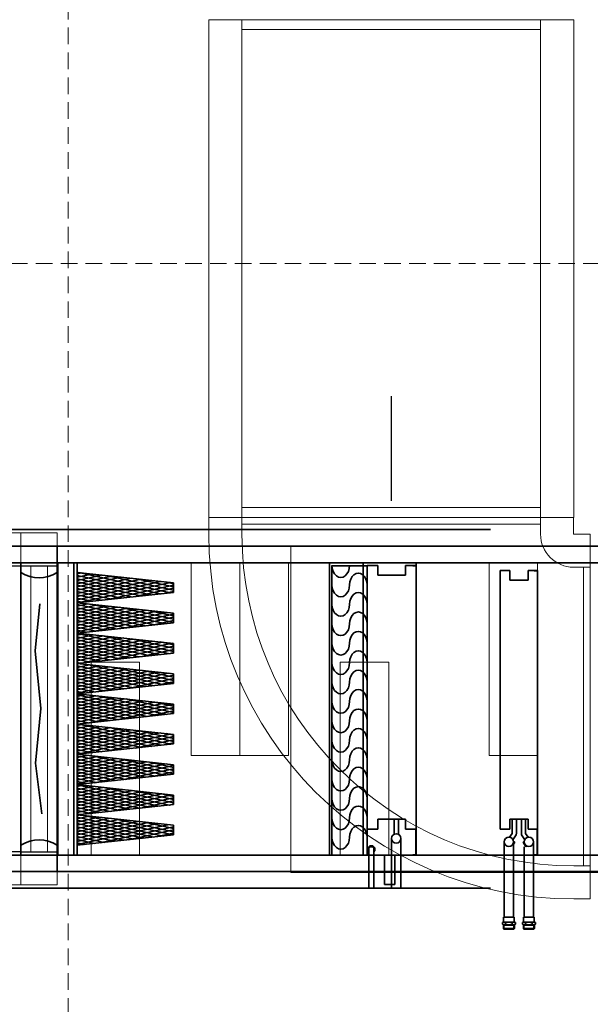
# Model space of a CAD drawing. Header units: millimetres. Extents: x 42175 to 97175, y 10092 to 468192.
# Tile 126 of 256: x 73224 to 74944, y 20646 to 23614. Entities that reach past the tile are written whole.
import ezdxf

# ---------------------------------------------------------------- set-up
doc = ezdxf.new("R2010")
doc.units = ezdxf.units.MM
doc.header["$XCLIPFRAME"] = 2
doc.linetypes.add('DASHED', pattern=[0.75, 0.5, -0.25])
doc.linetypes.add('Dashed2cust', pattern=[50, 25, -25])
for name, color, linetype in [('FLUID-N1', 8, 'Continuous'), ('FLUID-N1-150-ARRDU', 8, 'Continuous'), ('FLUID-N1-INS', 8, 'Continuous'), ('FLUID-W1', 8, 'Continuous'), ('FLUID-W1-INS', 8, 'Continuous'), ('Konstrukcja - Siatka mod', 8, 'Continuous'), ('kontury', 8, 'Continuous')]:
    doc.layers.add(name, color=color, linetype=linetype)
picture_1 = doc.add_image_def('image2.bmp', size_in_pixel=(2333, 386))

msp = doc.modelspace()

# ---------------------------------------------------------------- linework, layer by layer
at = {"color": 8, "linetype": 'Dashed2cust', "lineweight": 35, "ltscale": 100}
for p, q in [((78911, 22077.3), (72971, 22077.3)), ((79643, 22077.3), (73337, 22077.3)), ((78911, 20996.3), (72971, 20996.3)), ((79643, 20996.3), (73337, 20996.3))]:
    msp.add_line(p, q, dxfattribs=at)
at = {"color": 8, "linetype": 'Continuous', "lineweight": 35, "ltscale": 100}
for p, q in [((75561, 22027.3), (72971, 22027.3)), ((75561, 22027.3), (73337, 22027.3)), ((73337, 21977.3), (73337, 22027.3)), ((75561, 21977.3), (72973, 21977.3)), ((73337, 21096.3), (73337, 21977.3)), ((73339, 21096.3), (73339, 21977.3)), ((75561, 21977.3), (73339, 21977.3)), ((74157.4, 21096.3), (74157.4, 21977.2)), ((74259, 21977.2), (74157.4, 21977.2)), ((74271, 21968.3), (74165, 21968.3)), ((74165, 21096.3), (74165, 21968.3)), ((74259, 21096.3), (74259, 21977.2)), ((74419, 21977.2), (74259, 21977.2)), ((74259, 21096.3), (74259, 21977.2)), ((74271, 21969.3), (74303.7, 21969.3)), ((74271, 21919.3), (74271, 21969.3)), ((74271, 21968.3), (74271, 21096.3)), ((74303.7, 21939.3), (74303.7, 21969.3)), ((74386.2, 21969.3), (74386.2, 21939.3)), ((74386.2, 21969.3), (74419, 21969.3)), ((74419, 21096.3), (74419, 21977.2)), ((74419, 21969.3), (74419, 21919.3)), ((73337, 21947.3), (73339, 21947.3)), ((73397, 21943.3), (73411.4, 21946.4)), ((73397, 21933.6), (73441, 21943.2)), ((73397, 21923.9), (73470.7, 21940)), ((73648.3, 21883.7), (73397, 21938.9)), ((73397, 21914.1), (73500.4, 21936.9)), ((73397, 21904.4), (73530, 21933.7)), ((73397, 21894.7), (73559.7, 21930.5)), ((73618.6, 21880.5), (73397, 21929.2)), ((73677.9, 21886.9), (73402.4, 21947.4)), ((73687, 21894.6), (73489, 21938.1)), ((74386.2, 21939.3), (74303.7, 21939.3)), ((74672, 21919.3), (74672, 21954.3)), ((74672, 21954.3), (74701, 21954.3)), ((74701, 21924.3), (74701, 21954.3)), ((74756, 21954.3), (74756, 21924.3)), ((74756, 21954.3), (74785, 21954.3)), ((74785, 21954.3), (74785, 21919.3)), ((73397, 21885), (73589.3, 21927.3)), ((73397, 21875.3), (73619, 21924.1)), ((73397, 21865.6), (73648.7, 21920.9)), ((73589, 21877.3), (73397, 21919.5)), ((73559.3, 21874.1), (73397, 21909.7)), ((73529.6, 21870.9), (73397, 21900)), ((73403.5, 21857.3), (73678.3, 21917.7)), ((73490.2, 21866.6), (73687, 21909.9)), ((73687, 21904.3), (73575.7, 21928.7)), ((73576.8, 21876), (73687, 21900.2)), ((73687, 21914), (73662.3, 21919.4)), ((74271, 21209.3), (74271, 21919.3)), ((74419, 21209.3), (74419, 21919.3)), ((74672, 21209.3), (74672, 21919.3)), ((74756, 21924.3), (74701, 21924.3)), ((74785, 21209.3), (74785, 21919.3)), ((73500, 21867.7), (73397, 21890.3)), ((73470.3, 21864.5), (73397, 21880.6)), ((73440.6, 21861.3), (73397, 21870.9)), ((73663.4, 21885.3), (73687, 21890.5)), ((73411, 21858.1), (73397, 21861.2)), ((73397, 21855.9), (73399.2, 21856.4)), ((73397, 21846.2), (73428.9, 21853.2)), ((73660.4, 21793.6), (73397, 21851.5)), ((73397, 21836.5), (73458.5, 21850)), ((73397, 21826.8), (73488.2, 21846.8)), ((73397, 21817), (73517.9, 21843.6)), ((73630.8, 21790.4), (73397, 21841.8)), ((73397, 21807.3), (73547.5, 21840.4)), ((73687, 21797.5), (73437.9, 21852.2)), ((73687, 21807.2), (73524.5, 21842.9)), ((73397, 21797.6), (73577.2, 21837.2)), ((73397, 21787.9), (73606.9, 21834)), ((73601.1, 21787.2), (73397, 21832.1)), ((73397, 21778.2), (73636.5, 21830.8)), ((73397, 21768.5), (73666.2, 21827.6)), ((73571.4, 21784), (73397, 21822.4)), ((73541.8, 21780.8), (73397, 21812.7)), ((73454.7, 21771.5), (73687, 21822.5)), ((73541.3, 21780.8), (73687, 21812.8)), ((73687, 21816.9), (73611.2, 21833.6)), ((73512.1, 21777.6), (73397, 21802.9)), ((73482.5, 21774.5), (73397, 21793.2)), ((73452.8, 21771.3), (73397, 21783.5)), ((73628, 21790.1), (73687, 21803.1)), ((73423.1, 21768.1), (73397, 21773.8)), ((73672.6, 21703.6), (73397, 21764.1)), ((73397, 21758.8), (73416.7, 21763.1)), ((73397, 21749.1), (73446.4, 21759.9)), ((73397, 21739.4), (73476.1, 21756.7)), ((73642.9, 21700.4), (73397, 21754.4)), ((73397, 21729.7), (73505.7, 21753.5)), ((73687, 21710.1), (73473.4, 21757)), ((73397, 21720), (73535.4, 21750.4)), ((73397, 21710.2), (73565, 21747.2)), ((73613.3, 21697.2), (73397, 21744.7)), ((73397, 21700.5), (73594.7, 21744)), ((73397, 21690.8), (73624.4, 21740.8)), ((73397, 21681.1), (73654, 21737.6)), ((73583.6, 21694), (73397, 21735)), ((73553.9, 21690.8), (73397, 21725.3)), ((73419.2, 21676.3), (73683.7, 21734.4)), ((73505.8, 21685.6), (73687, 21725.4)), ((73687, 21719.8), (73560, 21747.7)), ((73687, 21729.5), (73646.7, 21738.4)), ((73524.3, 21687.6), (73397, 21715.6)), ((73494.6, 21684.4), (73397, 21705.8)), ((73464.9, 21681.2), (73397, 21696.1)), ((73592.5, 21694.9), (73687, 21715.7)), ((73679.1, 21704.3), (73687, 21706)), ((73435.3, 21678), (73397, 21686.4)), ((73405.6, 21674.8), (73397, 21676.7)), ((73397, 21671.4), (73404.6, 21673.1)), ((73397, 21661.7), (73434.2, 21669.9)), ((73655.1, 21610.3), (73397, 21667)), ((73397, 21652), (73463.9, 21666.7)), ((73397, 21642.3), (73493.6, 21663.5)), ((73684.7, 21613.5), (73422.2, 21671.2)), ((73397, 21632.6), (73523.2, 21660.3)), ((73625.4, 21607.1), (73397, 21657.3)), ((73397, 21622.9), (73552.9, 21657.1)), ((73397, 21613.1), (73582.6, 21653.9)), ((73397, 21603.4), (73612.2, 21650.7)), ((73595.7, 21603.9), (73397, 21647.6)), ((73397, 21593.7), (73641.9, 21647.5)), ((73397, 21584), (73671.5, 21644.3)), ((73566.1, 21600.7), (73397, 21637.9)), ((73470.3, 21590.4), (73687, 21638)), ((73687, 21622.7), (73508.9, 21661.8)), ((73687, 21632.4), (73595.5, 21652.5)), ((73687, 21642.1), (73682.1, 21643.2)), ((73536.4, 21597.5), (73397, 21628.2)), ((73506.8, 21594.3), (73397, 21618.5)), ((73477.1, 21591.2), (73397, 21608.8)), ((73557, 21599.7), (73687, 21628.3)), ((73643.6, 21609.1), (73687, 21618.6)), ((73447.4, 21588), (73397, 21599)), ((73417.8, 21584.8), (73397, 21589.3)), ((73397, 21574.3), (73422.1, 21579.8)), ((73667.2, 21520.3), (73397, 21579.6)), ((73397, 21564.6), (73451.8, 21576.6)), ((73397, 21554.9), (73481.4, 21573.4)), ((73687, 21525.6), (73457.7, 21576)), ((73397, 21545.2), (73511.1, 21570.2)), ((73637.6, 21517.1), (73397, 21569.9)), ((73397, 21535.5), (73540.7, 21567.1)), ((73397, 21525.8), (73570.4, 21563.9)), ((73397, 21516.1), (73600.1, 21560.7)), ((73607.9, 21513.9), (73397, 21560.2)), ((73397, 21506.3), (73629.7, 21557.5)), ((73397, 21496.6), (73659.4, 21554.3)), ((73578.2, 21510.7), (73397, 21550.5)), ((73434.8, 21495.2), (73687, 21550.6)), ((73687, 21535.3), (73544.4, 21566.7)), ((73687, 21545), (73631, 21557.3)), ((73548.6, 21507.5), (73397, 21540.8)), ((73518.9, 21504.3), (73397, 21531.1)), ((73489.3, 21501.1), (73397, 21521.4)), ((73521.5, 21504.6), (73687, 21540.9)), ((73608.1, 21513.9), (73687, 21531.2)), ((73459.6, 21497.9), (73397, 21511.7)), ((73429.9, 21494.7), (73397, 21501.9)), ((73400.3, 21491.5), (73397, 21492.2)), ((73397, 21486.9), (73409.9, 21489.8)), ((73397, 21477.2), (73439.6, 21486.6)), ((73679.4, 21430.2), (73406.6, 21490.1)), ((73397, 21467.5), (73469.3, 21483.4)), ((73649.7, 21427), (73397, 21482.5)), ((73397, 21457.8), (73498.9, 21480.2)), ((73397, 21448.1), (73528.6, 21477)), ((73397, 21438.4), (73558.3, 21473.8)), ((73620, 21423.8), (73397, 21472.8)), ((73397, 21428.7), (73587.9, 21470.6)), ((73397, 21419), (73617.6, 21467.4)), ((73397, 21409.2), (73647.2, 21464.2)), ((73590.4, 21420.6), (73397, 21463.1)), ((73399.3, 21400.1), (73676.9, 21461)), ((73687, 21438.2), (73493.2, 21480.8)), ((73687, 21447.9), (73579.8, 21471.5)), ((73687, 21457.7), (73666.5, 21462.2)), ((73560.7, 21417.4), (73397, 21453.4)), ((73531.1, 21414.2), (73397, 21443.7)), ((73501.4, 21411), (73397, 21434)), ((73486, 21409.4), (73687, 21453.5)), ((73572.6, 21418.7), (73687, 21443.8)), ((73659.3, 21428), (73687, 21434.1)), ((73471.7, 21407.8), (73397, 21424.3)), ((73442.1, 21404.7), (73397, 21414.6)), ((73412.4, 21401.5), (73397, 21404.9)), ((73397, 21399.5), (73397.8, 21399.7)), ((73397, 21389.8), (73427.5, 21396.5)), ((73661.9, 21336.9), (73397, 21395.1)), ((73687, 21341.1), (73442.1, 21395)), ((73397, 21380.1), (73457.1, 21393.3)), ((73397, 21370.4), (73486.8, 21390.1)), ((73397, 21360.7), (73516.4, 21386.9)), ((73632.2, 21333.8), (73397, 21385.4)), ((73397, 21351), (73546.1, 21383.8)), ((73397, 21341.3), (73575.8, 21380.6)), ((73397, 21331.6), (73605.4, 21377.4)), ((73602.5, 21330.6), (73397, 21375.7)), ((73397, 21321.9), (73635.1, 21374.2)), ((73397, 21312.2), (73664.8, 21371)), ((73572.9, 21327.4), (73397, 21366)), ((73450.5, 21314.2), (73687, 21366.2)), ((73687, 21350.8), (73528.7, 21385.6)), ((73687, 21360.6), (73615.3, 21376.3)), ((73543.2, 21324.2), (73397, 21356.3)), ((73513.6, 21321), (73397, 21346.6)), ((73483.9, 21317.8), (73397, 21336.9)), ((73537.1, 21323.5), (73687, 21356.4)), ((73623.8, 21332.8), (73687, 21346.7)), ((73454.2, 21314.6), (73397, 21327.2)), ((73424.6, 21311.4), (73397, 21317.5)), ((73674, 21246.9), (73397, 21307.8)), ((73397, 21302.4), (73415.3, 21306.5)), ((73397, 21292.7), (73445, 21303.3)), ((73397, 21283), (73474.6, 21300.1)), ((73644.4, 21243.7), (73397, 21298)), ((73397, 21273.3), (73504.3, 21296.9)), ((73397, 21263.6), (73534, 21293.7)), ((73397, 21253.9), (73563.6, 21290.5)), ((73614.7, 21240.5), (73397, 21288.3)), ((73397, 21244.2), (73593.3, 21287.3)), ((73397, 21234.5), (73622.9, 21284.1)), ((73397, 21224.8), (73652.6, 21280.9)), ((73585, 21237.3), (73397, 21278.6)), ((73415, 21219), (73682.3, 21277.7)), ((73687, 21253.8), (73477.6, 21299.8)), ((73687, 21263.5), (73564.2, 21290.4)), ((73687, 21273.2), (73650.8, 21281.1)), ((73555.4, 21234.1), (73397, 21268.9)), ((73525.7, 21230.9), (73397, 21259.2)), ((73496, 21227.7), (73397, 21249.5)), ((73501.6, 21228.3), (73687, 21269.1)), ((73588.3, 21237.7), (73687, 21259.4)), ((73674.9, 21247), (73687, 21249.6)), ((73466.4, 21224.5), (73397, 21239.8)), ((73436.7, 21221.4), (73397, 21230.1)), ((73407.1, 21218.2), (73397, 21220.4)), ((73397, 21215.1), (73403.2, 21216.4)), ((73397, 21205.3), (73432.8, 21213.2)), ((73656.5, 21153.6), (73397, 21210.7)), ((73397, 21195.6), (73462.5, 21210)), ((73397, 21185.9), (73492.1, 21206.8)), ((73397, 21176.2), (73521.8, 21203.6)), ((73626.8, 21150.5), (73397, 21201)), ((73397, 21166.5), (73551.5, 21200.4)), ((73397, 21156.8), (73581.1, 21197.3)), ((73397, 21147.1), (73610.8, 21194.1)), ((73597.2, 21147.3), (73397, 21191.2)), ((73397, 21137.4), (73640.4, 21190.9)), ((73397, 21127.7), (73670.1, 21187.7)), ((73686.2, 21156.8), (73426.4, 21213.9)), ((73687, 21166.4), (73513, 21204.6)), ((73687, 21176.1), (73599.7, 21195.3)), ((74271, 21209.3), (74271, 21174.3)), ((74303.7, 21204.3), (74303.7, 21174.3)), ((74386.2, 21204.3), (74303.7, 21204.3)), ((74365.1, 21204.3), (74352.4, 21204.3)), ((74352.4, 21158.8), (74352.4, 21204.3)), ((74352.4, 21161.9), (74352.4, 21204.3)), ((74365.1, 21204.3), (74352.4, 21204.3)), ((74365.1, 21158.8), (74365.1, 21204.3)), ((74365.1, 21161.4), (74365.1, 21204.3)), ((74386.2, 21174.3), (74386.2, 21204.3)), ((74419, 21209.3), (74419, 21096.3)), ((74672, 21209.3), (74672, 21174.3)), ((74756, 21204.3), (74701, 21204.3)), ((74701, 21204.3), (74701, 21174.3)), ((74708.4, 21161.4), (74708.4, 21204.3)), ((74721.1, 21161.9), (74721.1, 21204.3)), ((74735.9, 21161.9), (74735.9, 21204.3)), ((74748.6, 21161.4), (74748.6, 21204.3)), ((74756, 21174.3), (74756, 21204.3)), ((74785, 21209.3), (74785, 21096.3)), ((73567.5, 21144.1), (73397, 21181.5)), ((73537.9, 21140.9), (73397, 21171.8)), ((73508.2, 21137.7), (73397, 21162.1)), ((73466.1, 21133.2), (73687, 21181.7)), ((73552.8, 21142.5), (73687, 21172)), ((73639.4, 21151.8), (73687, 21162.3)), ((73687, 21185.8), (73686.3, 21185.9)), ((74303.7, 21174.3), (74271, 21174.3)), ((74419, 21174.3), (74386.2, 21174.3)), ((74418, 21174.3), (74418, 21097.3)), ((74701, 21174.3), (74672, 21174.3)), ((74700.3, 21149.9), (74708.4, 21161.4)), ((74756.7, 21149.9), (74748.6, 21161.4)), ((74785, 21174.3), (74756, 21174.3)), ((74784, 21174.3), (74784, 21097.3)), ((73478.5, 21134.5), (73397, 21152.4)), ((73448.9, 21131.3), (73397, 21142.7)), ((73419.2, 21128.1), (73397, 21133)), ((74344.7, 21146.3), (74344.7, 20996.3)), ((74372.7, 20996.3), (74372.7, 21146.3)), ((74684.4, 21136.1), (74684.4, 20909.3)), ((74710.7, 21142.6), (74718.5, 21153.7)), ((74712.4, 21136.1), (74712.4, 20909.3)), ((74712.4, 21132.3), (74714.5, 21136)), ((74712.4, 21129.3), (74715.8, 21135.2)), ((74715.8, 21135.2), (74714.5, 21136)), ((74746.2, 21142.6), (74738.5, 21153.7)), ((74741.2, 21135.2), (74742.5, 21136)), ((74749.2, 21121.4), (74741.2, 21135.2)), ((74750.5, 21122.1), (74742.5, 21136)), ((74744.7, 21137.3), (74744.4, 21134.6)), ((74772.6, 21136.1), (74772.6, 20909.3)), ((73337, 21126.3), (73339, 21126.3)), ((74275.7, 21113.4), (74275.7, 20996.3)), ((74291.7, 21113.4), (74291.7, 20996.3)), ((74744.6, 21121), (74744.6, 20909.3)), ((74749.2, 21121.4), (74750.5, 21122.1)), ((75561, 21096.3), (72973, 21096.3)), ((73337, 21096.3), (73337, 21046.3)), ((75561, 21096.3), (73339, 21096.3)), ((74157.4, 21096.3), (74259, 21096.3)), ((74271, 21096.3), (74165, 21096.3)), ((74259, 21096.3), (74338.9, 21096.3)), ((74323, 21096.3), (74323, 21007.8)), ((74339.1, 21096.3), (74419, 21096.3)), ((74355, 21096.3), (74355, 21007.8)), ((74409, 21097.3), (74409, 21096.3)), ((74418, 21097.3), (74409, 21097.3)), ((74419, 21096.3), (74409, 21096.3)), ((74784, 21097.3), (74775, 21097.3)), ((74775, 21097.3), (74775, 21096.3)), ((74785, 21096.3), (74775, 21096.3)), ((75561, 21046.3), (72971, 21046.3)), ((75561, 21046.3), (73337, 21046.3)), ((74275.7, 20996.3), (74291.7, 20996.3)), ((74323, 21007.8), (74355, 21007.8)), ((74323.5, 21007.3), (74323, 21007.8)), ((74323.5, 21007.3), (74354.5, 21007.3)), ((74344.7, 20996.3), (74372.7, 20996.3)), ((74355, 21007.8), (74354.5, 21007.3)), ((74678.7, 20893.2), (74678.7, 20887.5)), ((74682.4, 20909.3), (74682.4, 20894.3)), ((74698.4, 20909.3), (74682.4, 20909.3)), ((74714.4, 20894.3), (74682.4, 20894.3)), ((74688.5, 20893.2), (74688.5, 20887.5)), ((74698.4, 20909.3), (74714.4, 20909.3)), ((74708.2, 20893.2), (74708.2, 20887.5)), ((74708.2, 20893.2), (74708.2, 20887.5)), ((74714.4, 20909.3), (74714.4, 20894.3)), ((74714.4, 20909.3), (74714.4, 20894.3)), ((74718, 20887.5), (74718, 20893.2)), ((74718, 20887.5), (74718, 20893.2)), ((74739, 20887.5), (74739, 20893.2)), ((74742.6, 20909.3), (74742.6, 20894.3)), ((74758.6, 20909.3), (74742.6, 20909.3)), ((74742.6, 20894.3), (74774.6, 20894.3)), ((74748.8, 20893.2), (74748.8, 20887.5)), ((74758.6, 20909.3), (74774.6, 20909.3)), ((74768.4, 20893.2), (74768.4, 20887.5)), ((74774.6, 20909.3), (74774.6, 20894.3)), ((74778.2, 20893.2), (74778.2, 20887.5)), ((74681.9, 20884.8), (74683.4, 20886.3)), ((74681.9, 20884.8), (74681.9, 20874.8)), ((74681.9, 20884.8), (74714.9, 20884.8)), ((74681.9, 20874.8), (74683.4, 20873.3)), ((74681.9, 20874.8), (74714.9, 20874.8)), ((74683.4, 20886.3), (74683.4, 20873.3)), ((74698.4, 20886.3), (74683.4, 20886.3)), ((74698.4, 20873.3), (74683.4, 20873.3)), ((74698.4, 20886.3), (74713.4, 20886.3)), ((74698.4, 20873.3), (74713.4, 20873.3)), ((74713.4, 20886.3), (74713.4, 20873.3)), ((74714.9, 20884.8), (74713.4, 20886.3)), ((74713.4, 20886.3), (74713.4, 20873.3)), ((74714.9, 20884.8), (74713.4, 20886.3)), ((74714.9, 20874.8), (74713.4, 20873.3)), ((74714.9, 20874.8), (74713.4, 20873.3)), ((74714.9, 20884.8), (74714.9, 20874.8)), ((74714.9, 20884.8), (74714.9, 20874.8)), ((74742.1, 20884.8), (74743.6, 20886.3)), ((74775.1, 20884.8), (74742.1, 20884.8)), ((74742.1, 20884.8), (74742.1, 20874.8)), ((74775.1, 20874.8), (74742.1, 20874.8)), ((74742.1, 20874.8), (74743.6, 20873.3)), ((74758.6, 20886.3), (74743.6, 20886.3)), ((74743.6, 20886.3), (74743.6, 20873.3)), ((74758.6, 20873.3), (74743.6, 20873.3)), ((74758.6, 20886.3), (74773.6, 20886.3)), ((74758.6, 20873.3), (74773.6, 20873.3)), ((74775.1, 20884.8), (74773.6, 20886.3)), ((74773.6, 20886.3), (74773.6, 20873.3)), ((74775.1, 20874.8), (74773.6, 20873.3)), ((74775.1, 20884.8), (74775.1, 20874.8))]:
    msp.add_line(p, q, dxfattribs=at)
at = {"color": 8, "linetype": 'DASHED', "lineweight": 35, "ltscale": 100}
for p, q in [((74409, 21969.3), (74409, 21968.1)), ((74409, 21968.1), (74419, 21968.1)), ((74775, 21954.3), (74775, 21953.1)), ((74775, 21953.1), (74785, 21953.1))]:
    msp.add_line(p, q, dxfattribs=at)
at = {"color": 8, "linetype": 'Continuous', "lineweight": 35, "ltscale": 100, "flags": 128}
msp.add_lwpolyline([(72970.9, 22027.3), (79643, 22027.3), (79643, 21046.3), (72970.9, 21046.3)], close=True, dxfattribs=at)
for points in [[(73235.6, 21096.3), (73227, 21096.3), (73227, 21977.3), (73235.6, 21977.3)], [(73328.4, 21096.3), (73337, 21096.3), (73337, 21977.3), (73328.4, 21977.3)], [(73284.1, 21853.7), (73270.5, 21711.4), (73287.3, 21538.1), (73271.6, 21373.1), (73290.4, 21220.5)]]:
    msp.add_lwpolyline(points, dxfattribs=at)
at = {"color": 8, "linetype": 'Continuous', "lineweight": 35, "ltscale": 100}
for centre in [(74358.7, 21146.3), (74698.4, 21136.1), (74758.6, 21136.1)]:
    msp.add_circle(centre, 14, dxfattribs=at)
for centre, radius, start, end in [((74706.8, 21161.9), 14.3, 325, 0), ((74750.2, 21161.9), 14.3, 180, 215), ((74711.3, 21138.3), 3.92, 283.8252, 323.3904), ((74745.6, 21138.3), 3.92, 216.6096, 256.1748), ((74283.7, 21113.4), 11, 316.6582, 223.3418), ((74283.7, 21113.4), 10, 323.1301, 216.8699), ((74283.7, 21113.4), 8, 0, 180), ((74754.1, 21123.7), 3.92, 163.8252, 203.3904), ((74683.6, 20883.7), 10.7, 62.6094, 117.3906), ((74698.4, 20853.5), 40.9, 76.1063, 103.8937), ((74713.1, 20883.7), 10.7, 62.6094, 117.3906), ((74713.1, 20883.7), 10.7, 62.6094, 117.3906), ((74743.9, 20883.7), 10.7, 62.6094, 117.3906), ((74758.6, 20853.5), 40.9, 76.1063, 103.8937), ((74773.3, 20883.7), 10.7, 62.6094, 117.3906), ((74683.6, 20897), 10.7, 242.6094, 297.3906), ((74698.4, 20927.2), 40.9, 256.1063, 283.8937), ((74713.1, 20897), 10.7, 242.6094, 297.3906), ((74713.1, 20897), 10.7, 242.6094, 297.3906), ((74743.9, 20897), 10.7, 242.6094, 297.3906), ((74758.6, 20927.2), 40.9, 256.1063, 283.8937), ((74773.3, 20897), 10.7, 242.6094, 297.3906)]:
    msp.add_arc(centre, radius, start, end, dxfattribs=at)
for centre, major_axis, ratio, start_param, end_param in [((74191.5, 21968.7), (0, 35.7), 0.741747, 1.570796, 4.712389), ((73281.9, 22313.7), (0, -381.9), 0.507675, 5.996277, 6.570093), ((74244.5, 21910.2), (0, 35.7), 0.741747, 4.712389, 7.853982), ((74191.5, 21910.2), (0, 35.7), 0.741747, 1.570796, 4.712389), ((74244.5, 21851.7), (0, 35.7), 0.741747, 4.712389, 7.853982), ((74191.5, 21851.7), (0, 35.7), 0.741747, 1.570796, 4.712389), ((74244.5, 21793.2), (0, 35.7), 0.741747, 4.712389, 7.853982), ((74191.5, 21793.2), (0, 35.7), 0.741747, 1.570796, 4.712389), ((74244.5, 21734.7), (0, 35.7), 0.741747, 4.712389, 7.853982), ((74191.5, 21734.7), (0, 35.7), 0.741747, 1.570796, 4.712389), ((74244.5, 21676.2), (0, 35.7), 0.741747, 4.712389, 7.853982), ((74191.5, 21676.2), (0, 35.7), 0.741747, 1.570796, 4.712389), ((74244.5, 21617.7), (0, 35.7), 0.741747, 4.712389, 7.853982), ((74191.5, 21617.7), (0, 35.7), 0.741747, 1.570796, 4.712389), ((74244.5, 21559.2), (0, 35.7), 0.741747, 4.712389, 7.853982), ((74191.5, 21559.2), (0, 35.7), 0.741747, 1.570796, 4.712389), ((74244.5, 21500.7), (0, 35.7), 0.741747, 4.712389, 7.853982), ((74191.5, 21500.7), (0, 35.7), 0.741747, 1.570796, 4.712389), ((74244.5, 21442.2), (0, 35.7), 0.741747, 4.712389, 7.853982), ((74191.5, 21442.2), (0, 35.7), 0.741747, 1.570796, 4.712389), ((74244.5, 21383.7), (0, 35.7), 0.741747, 4.712389, 7.853982), ((74191.5, 21383.7), (0, 35.7), 0.741747, 1.570796, 4.712389), ((74244.5, 21325.2), (0, 35.7), 0.741747, 4.712389, 7.853982), ((74191.5, 21325.2), (0, 35.7), 0.741747, 1.570796, 4.712389), ((74244.5, 21266.8), (0, 35.7), 0.741747, 4.712389, 7.853982), ((74191.5, 21266.8), (0, 35.7), 0.741747, 1.570796, 4.712389), ((74244.5, 21208.3), (0, 35.7), 0.741747, 4.712389, 7.853982), ((74191.5, 21208.3), (0, 35.7), 0.741747, 1.570796, 4.712389), ((74244.5, 21149.8), (0, 35.7), 0.741747, 4.712389, 7.853982), ((73282.1, 20760), (0, -381.9), 0.507675, 2.854685, 3.428501), ((74191.5, 21149.8), (0, 35.7), 0.741747, 1.570796, 4.712389)]:
    msp.add_ellipse(centre, major_axis=major_axis, ratio=ratio, start_param=start_param, end_param=end_param, dxfattribs=at)
at = {"layer": 'FLUID-N1', "color": 8, "linetype": 'Continuous', "lineweight": 13, "ltscale": 100}
for p, q in [((73893.6, 23613.8), (73893.6, 22113.8)), ((74793.6, 22113.8), (74793.6, 23613.8)), ((73893.6, 22113.8), (73893.6, 22063.8)), ((74793.6, 22063.8), (74793.6, 22113.8)), ((74943.6, 21963.8), (74893.6, 21963.8)), ((74893.6, 21063.8), (74943.6, 21063.8))]:
    msp.add_line(p, q, dxfattribs=at)
at = {"layer": 'FLUID-N1', "color": 8, "linetype": 'Continuous', "lineweight": 18, "ltscale": 100}
for p, q in [((73893.6, 23583.8), (74793.6, 23583.8)), ((73893.6, 22143.8), (74793.6, 22143.8)), ((73893.6, 22093.8), (74793.6, 22093.8)), ((74923.6, 21063.8), (74923.6, 21963.8))]:
    msp.add_line(p, q, dxfattribs=at)
at = {"layer": 'FLUID-N1', "color": 8, "linetype": 'Continuous', "lineweight": 13, "ltscale": 100}
for radius in [1000, 1000, 100, 100]:
    msp.add_arc((74893.6, 22063.8), radius, 180, 270, dxfattribs=at)
at = {"layer": 'FLUID-N1-150-ARRDU', "color": 8, "linetype": 'Continuous', "lineweight": 25, "ltscale": 100, "flags": 128}
msp.add_lwpolyline([(74343.6, 22478.8), (74343.6, 22163.8)], dxfattribs=at)
at = {"layer": 'FLUID-N1-INS', "color": 8, "linetype": 'Continuous', "lineweight": 13, "ltscale": 100}
for p, q in [((74893.6, 23613.8), (73793.6, 23613.8)), ((73793.6, 22113.8), (73793.6, 23613.8)), ((74893.6, 23613.8), (74893.6, 22113.8)), ((74893.6, 22113.8), (73793.6, 22113.8)), ((73793.7, 22113.8), (73793.7, 22063.8)), ((74893.5, 22063.8), (74893.5, 22113.8)), ((74943.6, 22063.7), (74893.6, 22063.7)), ((74943.6, 20963.9), (74943.6, 22063.7)), ((74893.6, 20963.9), (74943.6, 20963.9))]:
    msp.add_line(p, q, dxfattribs=at)
for radius in [1099.9, 0.1]:
    msp.add_arc((74893.6, 22063.8), radius, 180, 270, dxfattribs=at)
at = {"layer": 'FLUID-W1', "color": 8, "linetype": 'Continuous', "lineweight": 25, "ltscale": 100}
for p, q in [((73197, 21967.4), (73227, 21967.4)), ((73227, 21967.4), (73337, 21967.4)), ((73227, 21106.4), (73197, 21106.4)), ((73227, 21106.4), (73337, 21106.4))]:
    msp.add_line(p, q, dxfattribs=at)
at = {"layer": 'FLUID-W1', "color": 8, "linetype": 'Continuous', "lineweight": 18, "ltscale": 100}
for p, q in [((73257, 21967.4), (73257, 21106.4)), ((73307, 21967.4), (73307, 21106.4))]:
    msp.add_line(p, q, dxfattribs=at)
at = {"layer": 'FLUID-W1-INS', "color": 8, "linetype": 'Continuous', "lineweight": 13, "ltscale": 100}
for p, q in [((73227, 22067.4), (73197, 22067.4)), ((73227, 22067.4), (73337, 22067.4)), ((73227, 22067.4), (73227, 21006.4)), ((73227, 21006.4), (73227, 22067.4)), ((73337, 22067.4), (73337, 21006.4)), ((73197, 21006.4), (73227, 21006.4)), ((73337, 21006.4), (73227, 21006.4))]:
    msp.add_line(p, q, dxfattribs=at)
at = {"layer": 'Konstrukcja - Siatka mod', "color": 8, "linetype": 'DASHED', "lineweight": 13, "ltscale": 100}
for p, q in [((73370, 33564.8), (73370, 16600)), ((53022.5, 22878.9), (82467, 22878.9))]:
    msp.add_line(p, q, dxfattribs=at)
at = {"layer": 'kontury', "color": 8, "linetype": 'Continuous', "lineweight": 35, "ltscale": 100}
for p, q in [((73387, 21096.3), (73387, 21977.3)), ((73397, 21977.3), (73387, 21977.3)), ((73387, 21977.3), (73387, 21096.3)), ((73397, 21096.3), (73397, 21977.3)), ((73397, 21856.6), (73397, 21948)), ((73397, 21948), (73687, 21916.8)), ((73687, 21916.8), (73687, 21887.8)), ((73687, 21887.8), (73397, 21856.6)), ((73397, 21765.3), (73397, 21856.6)), ((73397, 21856.6), (73687, 21825.4)), ((73687, 21825.4), (73687, 21796.5)), ((73687, 21796.5), (73397, 21765.3)), ((73397, 21673.9), (73397, 21765.3)), ((73397, 21765.3), (73687, 21734)), ((73687, 21734), (73687, 21705.1)), ((73687, 21705.1), (73397, 21673.9)), ((73397, 21582.5), (73397, 21673.9)), ((73397, 21673.9), (73687, 21642.7)), ((73687, 21642.7), (73687, 21613.7)), ((73687, 21613.7), (73397, 21582.5)), ((73397, 21491.2), (73397, 21582.5)), ((73397, 21582.5), (73687, 21551.3)), ((73687, 21551.3), (73687, 21522.4)), ((73687, 21522.4), (73397, 21491.2)), ((73397, 21399.8), (73397, 21491.2)), ((73397, 21491.2), (73687, 21460)), ((73687, 21460), (73687, 21431)), ((73687, 21431), (73397, 21399.8)), ((73397, 21308.4), (73397, 21399.8)), ((73397, 21399.8), (73687, 21368.6)), ((73687, 21368.6), (73687, 21339.7)), ((73687, 21339.7), (73397, 21308.4)), ((73397, 21217.1), (73397, 21308.4)), ((73397, 21308.4), (73687, 21277.2)), ((73687, 21277.2), (73687, 21248.3)), ((73687, 21248.3), (73397, 21217.1)), ((73397, 21125.7), (73397, 21217.1)), ((73397, 21217.1), (73687, 21185.9)), ((73687, 21185.9), (73687, 21156.9)), ((73687, 21156.9), (73397, 21125.7)), ((73387, 21096.3), (73397, 21096.3))]:
    msp.add_line(p, q, dxfattribs=at)
at = {"layer": 'kontury', "color": 8, "linetype": 'Continuous', "lineweight": 13, "ltscale": 100, "flags": 128}
for points in [[(73887.3, 21977.3), (73741, 21977.3), (73741, 21396.3), (73887.3, 21396.3)], [(73887.7, 21977.3), (74034, 21977.3), (74034, 21396.3), (73887.7, 21396.3)], [(74785, 21977.3), (74638.7, 21977.3), (74638.7, 21396.3), (74785, 21396.3)], [(73438.7, 21677.3), (73585.1, 21677.3), (73585.1, 21096.3), (73438.7, 21096.3)], [(74336.2, 21677.3), (74189.9, 21677.3), (74189.9, 21096.3), (74336.2, 21096.3)]]:
    msp.add_lwpolyline(points, close=True, dxfattribs=at)

# ---------------------------------------------------------------- pictures from other files: only their frames are drawn
at = {"color": 8, "lineweight": 13}
image = msp.add_image(picture_1, insert=(74040.7, 21044.1), size_in_units=(5943.4, 983.7), dxfattribs=at)
image.set_boundary_path([(-0.5, -0.5), (2332.5, 385.5)])

doc.saveas('drawing.dxf')
